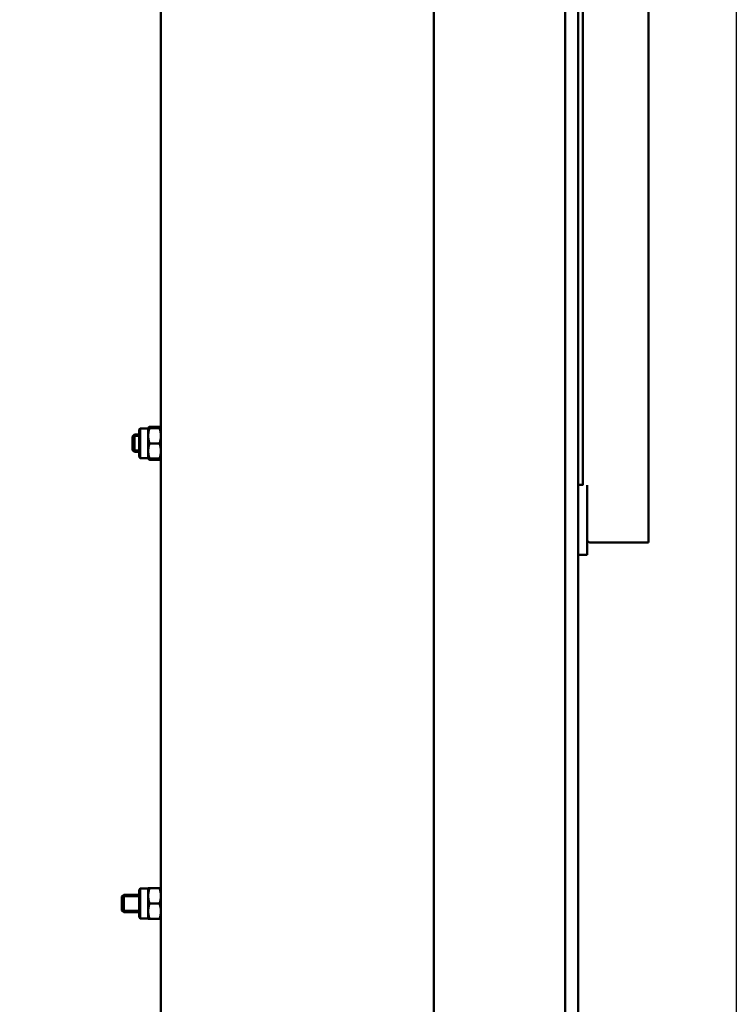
# Model space of a CAD drawing. Header units: millimetres. Extents: x 72 to 3521, y 72 to 9917.
# Tile 7 of 8: x 2222 to 2386, y 1595 to 1820. Entities that reach past the tile are written whole.
import ezdxf

# ---------------------------------------------------------------- set-up
doc = ezdxf.new("R2010")
doc.units = ezdxf.units.MM
doc.header["$LTSCALE"] = 12
for name, color, linetype, lineweight in [('Cote (ISO)', 7, 'Continuous', 25), ('Etroit visible (ISO)', 7, 'Continuous', 35), ('Visible (ISO)', 7, 'Continuous', 50)]:
    doc.layers.add(name, color=color, linetype=linetype, lineweight=lineweight)
doc.styles.add('Texte de note (ISO)', font='tahoma.ttf')
doc.dimstyles.new('Default (A4D)', dxfattribs={"dimscale": 12, "dimtxt": 3.5, "dimasz": 3.5, "dimexe": 3.175, "dimexo": 0, "dimgap": 0.762, "dimtad": 1, "dimrnd": 1e-08, "dimtxsty": 'Texte de note (ISO)', "dimblk": 'Filled-1', "dimcen": 0.09, "dimdle": 10, "dimclrd": 7, "dimclre": 7, "dimclrt": 256, "dimazin": 2, "dimtfac": 1.001486, "dimtmove": 0, "dimatfit": 3, "dimfxl": 1, "dimtolj": 1, "dimtzin": 0, "dimlwd": -1, "dimlwe": -1, "dimarcsym": 0})

# ---------------------------------------------------------------- blocks, each defined once
blk = doc.blocks.new('Filled-1')
at = {"color": 0}
for p, q in [((0, 0), (-1, 0.2857)), ((-1, 0.2857), (-1, -0.2857)), ((-1, 0), (0, 0)), ((-1, -0.2857), (0, 0))]:
    blk.add_line(p, q, dxfattribs=at)
at = {"color": 0, "flags": 128}
blk.add_lwpolyline([(-1, -0.2857), (0, 0), (-1, 0.2857), (-1, -0.2857)], dxfattribs=at)
at = {"color": 0}
blk.add_solid([(-1, -0.2857), (0, 0), (-1, 0.2857), (-1, -0.2857)], dxfattribs=at)
blk = doc.blocks.new('*D9')
at = {"layer": 'Cote (ISO)', "color": 7, "transparency": 16777216}
for p, q in [((1986.73, 1305.49), (1986.73, 2347.58)), ((2385.53, 1473.71), (2385.53, 2347.58)), ((2028.73, 2309.48), (2343.53, 2309.48))]:
    blk.add_line(p, q, dxfattribs=at)
at = {"layer": 'Defpoints', "color": 0, "transparency": 16777216}
for p in [(2385.53, 2309.48), (2385.53, 1473.71), (1986.73, 1305.49)]:
    blk.add_point(p, dxfattribs=at)
at = {"layer": 'Cote (ISO)', "color": 7, "transparency": 16777216, "xscale": 42, "yscale": 42, "zscale": 42, "rotation": 180}
blk.add_blockref('Filled-1', (1986.73, 2309.48), dxfattribs=at)
at = {"layer": 'Cote (ISO)', "color": 7, "transparency": 16777216, "xscale": 42, "yscale": 42, "zscale": 42}
blk.add_blockref('Filled-1', (2385.53, 2309.48), dxfattribs=at)
at = {"layer": 'Cote (ISO)', "transparency": 16777216, "insert": (2116.72, 2372.02), "char_height": 42, "attachment_point": 1, "style": 'Texte de note (ISO)'}
blk.add_mtext('\\A1;398,8', dxfattribs=at)

msp = doc.modelspace()

# ---------------------------------------------------------------- linework, layer by layer
at = {"layer": 'Etroit visible (ISO)'}
for p, q in [((2248.825, 1724.576), (2247.755, 1724.576)), ((2247.755, 1721.412), (2248.825, 1721.412)), ((2248.825, 1619.276), (2245.355, 1619.276)), ((2245.355, 1616.112), (2248.825, 1616.112))]:
    msp.add_line(p, q, dxfattribs=at)
at = {"layer": 'Visible (ISO)'}
for p, q in [((2316.325, 2160.494), (2316.325, 748.494)), ((2346.325, 1400.494), (2346.325, 2080.494)), ((2349.325, 1400.494), (2349.325, 2080.494)), ((2365.425, 1886.744), (2365.425, 1700.244)), ((2253.825, 1543.494), (2253.825, 1885.494)), ((2350.425, 1713.398), (2350.425, 1883.744)), ((2248.825, 1725.894), (2248.825, 1720.094)), ((2249.094, 1719.594), (2249.094, 1726.394)), ((2250.925, 1726.394), (2249.094, 1726.394)), ((2250.925, 1726.494), (2250.925, 1726.493)), ((2250.925, 1726.494), (2250.926, 1726.494)), ((2250.925, 1726.493), (2250.925, 1724.714)), ((2250.926, 1726.494), (2250.953, 1726.541)), ((2253.513, 1726.777), (2251.238, 1726.777)), ((2253.513, 1726.513), (2251.238, 1726.513)), ((2253.513, 1726.474), (2251.238, 1726.474)), ((2253.825, 1726.494), (2253.798, 1726.541)), ((2253.825, 1726.494), (2253.825, 1726.494)), ((2247.325, 1724.564), (2247.755, 1724.994)), ((2247.325, 1724.564), (2247.325, 1721.423)), ((2247.755, 1724.994), (2247.755, 1720.994)), ((2248.825, 1724.994), (2247.755, 1724.994)), ((2250.925, 1724.714), (2250.925, 1721.214)), ((2247.325, 1721.423), (2247.755, 1720.994)), ((2250.925, 1721.214), (2250.925, 1719.494)), ((2253.513, 1722.954), (2251.238, 1722.954)), ((2248.825, 1720.994), (2247.755, 1720.994)), ((2250.925, 1719.594), (2249.094, 1719.594)), ((2250.925, 1719.494), (2250.926, 1719.493)), ((2250.926, 1719.493), (2250.953, 1719.446)), ((2253.513, 1719.474), (2251.238, 1719.474)), ((2251.238, 1719.21), (2253.513, 1719.21)), ((2253.825, 1719.493), (2253.798, 1719.446)), ((2253.825, 1719.494), (2253.825, 1719.493)), ((2350.425, 1713.494), (2349.325, 1713.494)), ((2351.425, 1713.398), (2351.425, 1710.494)), ((2351.425, 1700.494), (2351.425, 1710.494)), ((2351.425, 1700.494), (2351.425, 1697.494)), ((2362.425, 1700.244), (2352.425, 1700.244)), ((2362.425, 1700.244), (2365.425, 1700.244)), ((2351.425, 1697.494), (2349.325, 1697.494)), ((2244.925, 1619.264), (2245.355, 1619.694)), ((2245.355, 1619.694), (2245.355, 1615.694)), ((2248.825, 1619.694), (2245.355, 1619.694)), ((2248.825, 1620.594), (2248.825, 1614.794)), ((2249.094, 1614.294), (2249.094, 1621.094)), ((2250.925, 1621.094), (2249.094, 1621.094)), ((2250.925, 1621.194), (2250.925, 1621.193)), ((2250.925, 1621.194), (2250.926, 1621.194)), ((2250.925, 1621.193), (2250.925, 1619.414)), ((2253.513, 1621.213), (2251.238, 1621.213)), ((2253.513, 1621.174), (2251.238, 1621.174)), ((2253.825, 1621.194), (2253.825, 1621.194)), ((2244.925, 1619.264), (2244.925, 1616.123)), ((2250.925, 1619.414), (2250.925, 1615.914)), ((2253.513, 1617.654), (2251.238, 1617.654)), ((2244.925, 1616.123), (2245.355, 1615.694)), ((2248.825, 1615.694), (2245.355, 1615.694)), ((2250.925, 1615.914), (2250.925, 1614.194)), ((2250.925, 1614.294), (2249.094, 1614.294)), ((2250.925, 1614.194), (2250.926, 1614.193)), ((2253.513, 1614.174), (2251.238, 1614.174)), ((2253.825, 1614.194), (2253.825, 1614.193))]:
    msp.add_line(p, q, dxfattribs=at)
for centre, radius, start, end in [((2249.425, 1725.894), 0.6, 123.55731, 180), ((2249.425, 1720.094), 0.6, 180, 236.44269), ((2352.425, 1702.244), 2, 240, 270), ((2249.425, 1620.594), 0.6, 123.55731, 180), ((2249.425, 1614.794), 0.6, 180, 236.44269)]:
    msp.add_arc(centre, radius, start, end, dxfattribs=at)
for points, weights in [([(2251.238, 1726.513), (2250.925, 1726.503), (2250.925, 1726.493)], [1.05779032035, 1.06752549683, 1]), ([(2250.925, 1726.493), (2250.925, 1726.484), (2251.238, 1726.474)], [1, 1.06752549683, 1.05779032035]), ([(2251.238, 1726.474), (2250.925, 1725.531), (2250.925, 1724.714)], [1.05779032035, 1.06752549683, 1]), ([(2250.953, 1726.541), (2251.017, 1726.652), (2251.238, 1726.777)], [1.03299723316, 1.06466657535, 1.05779032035]), ([(2251.238, 1726.777), (2251.187, 1726.641), (2251.145, 1726.51)], [1.05779032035, 1.05936546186, 1.05891800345]), ([(2253.513, 1726.777), (2253.734, 1726.652), (2253.798, 1726.541)], [1.05779032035, 1.06466657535, 1.03299723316]), ([(2253.606, 1726.51), (2253.564, 1726.641), (2253.513, 1726.777)], [1.05891800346, 1.05936546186, 1.05779032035]), ([(2253.825, 1726.493), (2253.825, 1726.503), (2253.513, 1726.513)], [1, 1.06752549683, 1.05779032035]), ([(2253.513, 1726.474), (2253.825, 1726.484), (2253.825, 1726.493)], [1.05779032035, 1.06752549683, 1]), ([(2253.825, 1724.714), (2253.825, 1725.531), (2253.513, 1726.474)], [1, 1.06752549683, 1.05779032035]), ([(2250.925, 1724.714), (2250.925, 1723.897), (2251.238, 1722.954)], [1, 1.06752549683, 1.05779032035]), ([(2253.513, 1722.954), (2253.825, 1723.897), (2253.825, 1724.714)], [1.05779032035, 1.06752549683, 1]), ([(2251.238, 1722.954), (2250.925, 1722.022), (2250.925, 1721.214)], [1.05779032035, 1.06752549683, 1]), ([(2250.925, 1721.214), (2250.925, 1720.407), (2251.238, 1719.474)], [1, 1.06752549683, 1.05779032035]), ([(2253.825, 1721.214), (2253.825, 1722.022), (2253.513, 1722.954)], [1, 1.06752549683, 1.05779032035]), ([(2253.513, 1719.474), (2253.825, 1720.407), (2253.825, 1721.214)], [1.05779032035, 1.06752549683, 1]), ([(2251.238, 1719.474), (2250.931, 1719.484), (2250.926, 1719.493)], [1.05779032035, 1.0673598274, 1.00227587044]), ([(2250.933, 1719.491), (2250.973, 1719.36), (2251.238, 1719.21)], [1.01894682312, 1.06602791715, 1.05779032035]), ([(2253.825, 1719.493), (2253.82, 1719.484), (2253.513, 1719.474)], [1.00227587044, 1.0673598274, 1.05779032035]), ([(2253.513, 1719.21), (2253.778, 1719.36), (2253.818, 1719.491)], [1.05779032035, 1.06602791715, 1.01894682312]), ([(2251.238, 1621.213), (2250.925, 1621.203), (2250.925, 1621.193)], [1.05779032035, 1.06752549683, 1]), ([(2250.925, 1621.193), (2250.925, 1621.184), (2251.238, 1621.174)], [1, 1.06752549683, 1.05779032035]), ([(2251.238, 1621.174), (2250.925, 1620.231), (2250.925, 1619.414)], [1.05779032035, 1.06752549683, 1]), ([(2253.825, 1621.193), (2253.825, 1621.203), (2253.513, 1621.213)], [1, 1.06752549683, 1.05779032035]), ([(2253.513, 1621.174), (2253.825, 1621.184), (2253.825, 1621.193)], [1.05779032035, 1.06752549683, 1]), ([(2253.825, 1619.414), (2253.825, 1620.231), (2253.513, 1621.174)], [1, 1.06752549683, 1.05779032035]), ([(2250.925, 1619.414), (2250.925, 1618.597), (2251.238, 1617.654)], [1, 1.06752549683, 1.05779032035]), ([(2251.238, 1617.654), (2250.925, 1616.722), (2250.925, 1615.914)], [1.05779032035, 1.06752549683, 1]), ([(2253.513, 1617.654), (2253.825, 1618.597), (2253.825, 1619.414)], [1.05779032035, 1.06752549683, 1]), ([(2253.825, 1615.914), (2253.825, 1616.722), (2253.513, 1617.654)], [1, 1.06752549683, 1.05779032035]), ([(2250.925, 1615.914), (2250.925, 1615.107), (2251.238, 1614.174)], [1, 1.06752549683, 1.05779032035]), ([(2253.513, 1614.174), (2253.825, 1615.107), (2253.825, 1615.914)], [1.05779032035, 1.06752549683, 1]), ([(2251.238, 1614.174), (2250.931, 1614.184), (2250.926, 1614.193)], [1.05779032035, 1.0673598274, 1.00227587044]), ([(2253.825, 1614.193), (2253.82, 1614.184), (2253.513, 1614.174)], [1.00227587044, 1.0673598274, 1.05779032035])]:
    msp.add_rational_spline(points, weights, degree=2, dxfattribs=at)

# ---------------------------------------------------------------- dimensions: what is measured, and where the dimension line sits
at = {"layer": 'Cote (ISO)', "color": 7}
dim = msp.add_linear_dim(base=(2385.525, 2309.48), p1=(1986.725, 1305.494), p2=(2385.525, 1473.714), angle=180, dimstyle='Default (A4D)', override={"dimgap": 0.762, "dimdec": 2, "dimtol": 0, "dimlim": 0, "dimtp": 0, "dimtm": 0, "dimtdec": 2, "dimtofl": 0, "dimatfit": 1}, dxfattribs=at)
dim.commit()
dim.dimension.update_dxf_attribs({"geometry": '*D9', "text_midpoint": (2186.125, 2309.48), "dimtype": 160})

doc.saveas('drawing.dxf')
